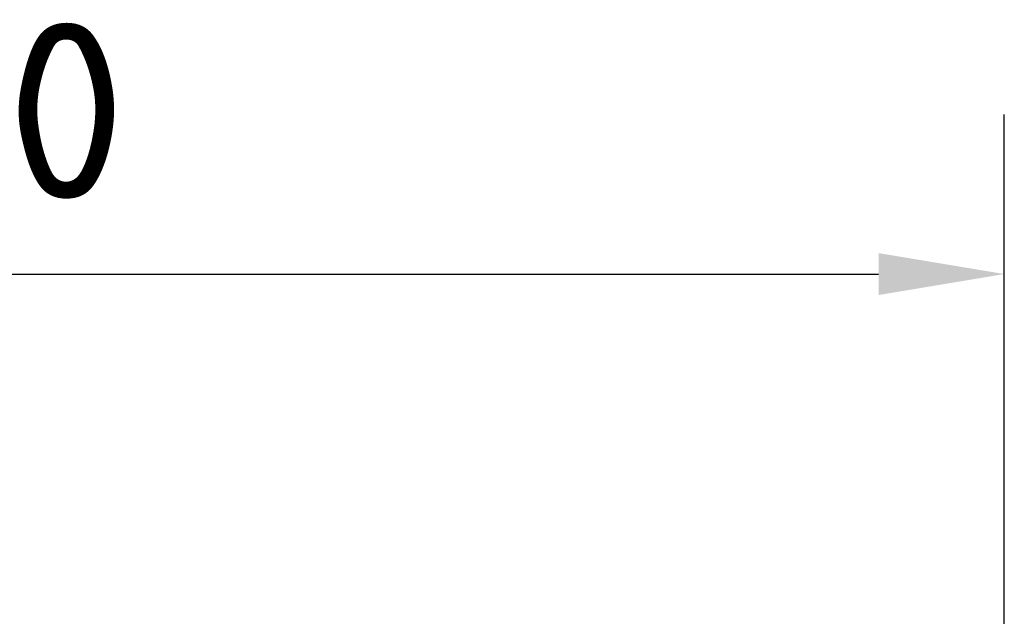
# Model space of a CAD drawing. Header units: millimetres. Extents: x 0 to 2100, y 0 to 1485.
# Tile 12 of 40: x 768 to 866, y 532 to 591. Entities that reach past the tile are written whole.
import ezdxf

# ---------------------------------------------------------------- set-up
doc = ezdxf.new("R2010")
doc.units = ezdxf.units.MM
doc.header["$LTSCALE"] = 5
doc.layers.add('Bemaßung (ISO)', color=7, linetype='Continuous', lineweight=25)
doc.styles.add('Notiztext (DIN)', font='isocpeur.ttf')
doc.dimstyles.new('Standard (DIN)', dxfattribs={"dimscale": 5, "dimtxt": 3.5, "dimasz": 2.5, "dimexe": 3.175, "dimexo": 0.8, "dimgap": 0.8, "dimtad": 1, "dimrnd": 1e-08, "dimzin": 0, "dimtxsty": 'Notiztext (DIN)', "dimcen": 0.09, "dimdle": 10, "dimclrd": 256, "dimclre": 256, "dimclrt": 256, "dimadec": 0, "dimazin": 0, "dimtfac": 1, "dimtmove": 0, "dimatfit": 3, "dimfxl": 1, "dimtolj": 1, "dimtzin": 0, "dimlwd": -1, "dimlwe": -1, "dimarcsym": 0})

# ---------------------------------------------------------------- blocks, each defined once
blk = doc.blocks.new('*D24')
at = {"layer": 'Bemaßung (ISO)'}
for p, q in [((624.695, 520.486), (624.695, 581.472)), ((866.362, 493.486), (866.362, 581.472)), ((637.195, 565.597), (853.862, 565.597))]:
    blk.add_line(p, q, dxfattribs=at)
for points in [[(637.195, 567.68), (637.195, 563.513), (624.695, 565.597)], [(853.862, 567.68), (853.862, 563.513), (866.362, 565.597)]]:
    blk.add_solid(points, dxfattribs=at)
at = {"layer": 'Defpoints', "color": 0}
for p in [(866.362, 565.597), (624.695, 516.486), (866.362, 489.486)]:
    blk.add_point(p, dxfattribs=at)
at = {"layer": 'Bemaßung (ISO)', "insert": (714.466, 590.597), "char_height": 17.5, "attachment_point": 1, "style": 'Notiztext (DIN)'}
blk.add_mtext('\\A1;145,00', dxfattribs=at)

msp = doc.modelspace()

# ---------------------------------------------------------------- dimensions: what is measured, and where the dimension line sits
at = {"layer": 'Bemaßung (ISO)'}
dim = msp.add_linear_dim(base=(866.362, 565.597), p1=(624.695, 516.486), p2=(866.362, 489.486), dimstyle='Standard (DIN)', override={"dimgap": 0.8, "dimdec": 2, "dimlfac": 0.6, "dimtol": 0, "dimlim": 0, "dimtp": 0, "dimtm": 0, "dimtdec": 2, "dimtofl": 0, "dimatfit": 1}, dxfattribs=at)
dim.commit()
dim.dimension.update_dxf_attribs({"geometry": '*D24', "text_midpoint": (745.528, 565.597), "dimtype": 160})

doc.saveas('drawing.dxf')
